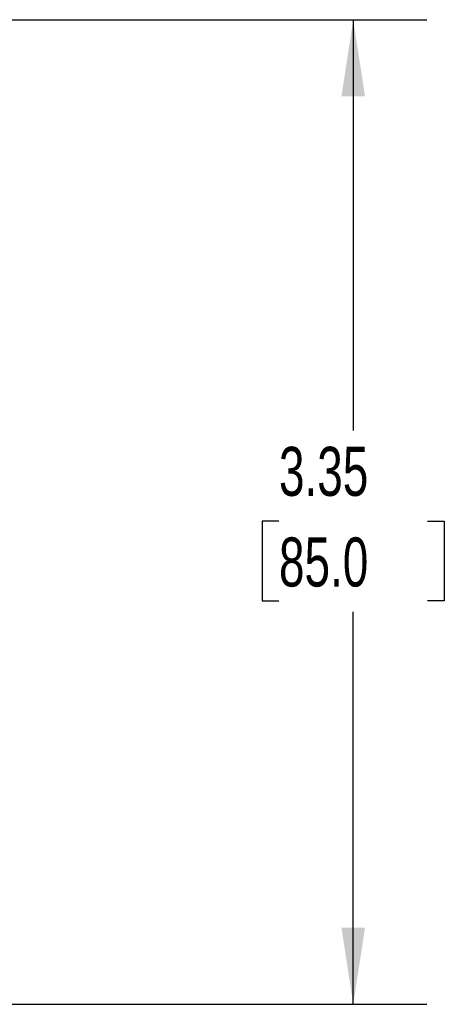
# Model space of a CAD drawing. Header units: inches. Extents: x 0.5 to 21.5, y 0.5 to 16.5.
# Tile 3 of 14: x 13.1 to 14.5, y 5.1 to 8.4. Entities that reach past the tile are written whole.
import ezdxf

# ---------------------------------------------------------------- set-up
doc = ezdxf.new("R2010")
doc.units = ezdxf.units.IN
doc.header["$LTSCALE"] = 2
doc.header["$MEASUREMENT"] = 0
doc.layers.add('DIMENSIONS', color=140, linetype='Continuous', lineweight=25)
doc.styles.add('SLDTEXTSTYLE0', font='TXT', dxfattribs={"width": 0.7})
doc.dimstyles.new('SLDDIMSTYLE0', dxfattribs={"dimtxt": 0.169922, "dimasz": 0.26, "dimexe": 0, "dimexo": 0.0625, "dimgap": 0.04248, "dimtad": 0, "dimtih": 1, "dimtoh": 1, "dimrnd": 1e-09, "dimzin": 12, "dimdsep": 46, "dimtxsty": 'SLDTEXTSTYLE0', "dimsah": 1, "dimcen": 0.09, "dimadec": 0, "dimazin": 3, "dimtfac": 1, "dimtofl": 0, "dimtmove": 0, "dimatfit": 3, "dimfxl": 0, "dimfrac": 2, "dimtolj": 1, "dimtzin": 12, "dimarcsym": 0})

# ---------------------------------------------------------------- blocks, each defined once
blk = doc.blocks.new('_D')
at = {"layer": 'DIMENSIONS'}
for p, q in [((11.9919, 8.4299), (14.4662, 8.4299)), ((14.2162, 8.4299), (14.2162, 7.0334)), ((13.9638, 6.7253), (13.9067, 6.7253)), ((13.9067, 6.7253), (13.9067, 6.4552)), ((14.4687, 6.7253), (14.5258, 6.7253)), ((14.5258, 6.7253), (14.5258, 6.4552)), ((13.9067, 6.4552), (13.9638, 6.4552)), ((14.5258, 6.4552), (14.4687, 6.4552)), ((14.2162, 5.0835), (14.2162, 6.4172)), ((11.9919, 5.0835), (14.4662, 5.0835))]:
    blk.add_line(p, q, dxfattribs=at)
for points in [[(14.2162, 8.4299), (14.1762, 8.1699), (14.2562, 8.1699)], [(14.2162, 5.0835), (14.2562, 5.3435), (14.1762, 5.3435)]]:
    blk.add_solid(points, dxfattribs=at)
at = {"layer": 'DIMENSIONS', "char_height": 0.16667, "attachment_point": 1, "style": 'SLDTEXTSTYLE0'}
for s, insert in [('3.35', (13.9638, 6.9782)), ('85.0', (13.9638, 6.6701))]:
    blk.add_mtext(s, dxfattribs=dict(at, insert=insert))

msp = doc.modelspace()

# ---------------------------------------------------------------- dimensions: what is measured, and where the dimension line sits
at = {"layer": 'DIMENSIONS'}
dim = msp.add_linear_dim(base=(14.2162, 8.4299), p1=(11.8919, 5.0835), p2=(11.8919, 8.4299), angle=90, dimstyle='SLDDIMSTYLE0', dxfattribs=at)
dim.commit()
dim.dimension.update_dxf_attribs({"geometry": '_D', "text_midpoint": (14.2162, 6.7253), "dimtype": 160})

doc.saveas('drawing.dxf')
